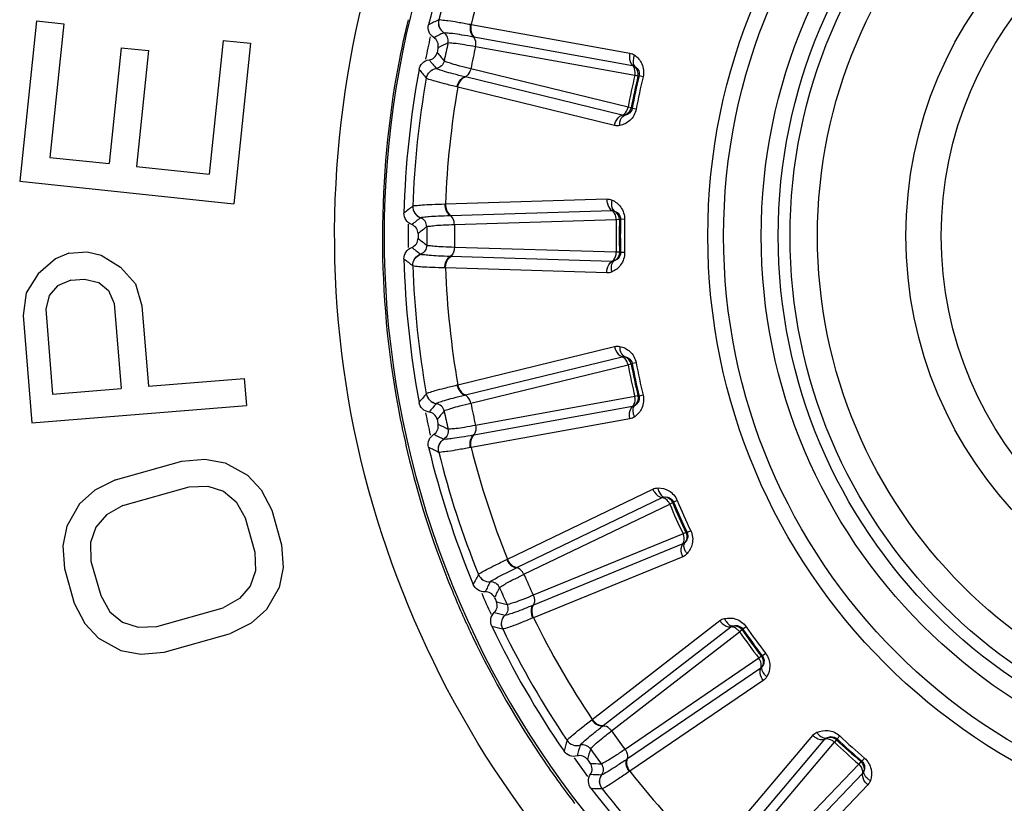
# Model space of a CAD drawing. Header units: millimetres. Extents: x 0 to 4000, y 0 to 3000.
# Tile 73 of 170: x 874 to 894, y 1662 to 1679. Entities that reach past the tile are written whole.
import ezdxf

# ---------------------------------------------------------------- set-up
doc = ezdxf.new("R2010")
doc.units = ezdxf.units.MM
doc.header["$LTSCALE"] = 219.99956
doc.layers.get('0').update_dxf_attribs({"linetype": 'CONTINUOUS'})
doc.layers.add('SUPERFICI', color=7, linetype='CONTINUOUS')

msp = doc.modelspace()

# ---------------------------------------------------------------- linework, layer by layer
at = {"color": 7, "linetype": 'CONTINUOUS'}
for p, q in [((874.026, 1678.68), (873.673, 1675.324)), ((874.026, 1678.68), (874.597, 1678.62)), ((874.597, 1678.62), (874.303, 1675.823)), ((877.93, 1678.27), (877.636, 1675.473)), ((877.93, 1678.27), (878.501, 1678.21)), ((878.501, 1678.21), (878.149, 1674.854)), ((875.796, 1678.117), (875.541, 1675.693)), ((875.796, 1678.117), (876.367, 1678.057)), ((876.367, 1678.057), (876.113, 1675.633)), ((874.303, 1675.823), (875.541, 1675.693)), ((876.113, 1675.633), (877.636, 1675.473)), ((873.673, 1675.324), (878.149, 1674.854)), ((874.7, 1673.817), (875.081, 1673.848)), ((875.081, 1673.848), (875.375, 1673.778)), ((874.421, 1673.7), (874.062, 1673.389)), ((874.7, 1673.817), (874.421, 1673.7)), ((875.375, 1673.778), (875.78, 1673.528)), ((875.78, 1673.528), (876.096, 1673.178)), ((874.062, 1673.389), (873.806, 1672.992)), ((874.745, 1673.256), (874.466, 1673.14)), ((874.745, 1673.256), (875.031, 1673.28)), ((875.031, 1673.28), (875.325, 1673.209)), ((874.466, 1673.14), (874.291, 1672.937)), ((875.325, 1673.209), (875.531, 1673.038)), ((875.531, 1673.038), (875.649, 1672.765)), ((876.096, 1673.178), (876.229, 1672.718)), ((873.806, 1672.992), (873.748, 1672.517)), ((874.291, 1672.937), (874.218, 1672.649)), ((874.218, 1672.649), (874.361, 1670.874)), ((875.649, 1672.765), (875.793, 1670.99)), ((876.229, 1672.718), (876.365, 1671.036)), ((873.748, 1672.517), (873.93, 1670.275)), ((876.365, 1671.036), (878.37, 1671.198)), ((878.37, 1671.198), (878.415, 1670.637)), ((874.361, 1670.874), (875.793, 1670.99)), ((873.93, 1670.275), (878.415, 1670.637)), ((875.679, 1669.082), (877.061, 1669.472)), ((877.061, 1669.472), (877.547, 1669.511)), ((877.547, 1669.511), (877.967, 1669.435)), ((877.967, 1669.435), (878.437, 1669.177)), ((878.437, 1669.177), (878.723, 1668.868)), ((875.679, 1669.082), (875.243, 1668.862)), ((875.831, 1668.541), (877.214, 1668.93)), ((877.214, 1668.93), (877.608, 1668.944)), ((877.608, 1668.944), (877.935, 1668.841)), ((875.243, 1668.862), (874.926, 1668.578)), ((877.935, 1668.841), (878.196, 1668.622)), ((878.723, 1668.868), (878.942, 1668.443)), ((874.926, 1668.578), (874.659, 1668.113)), ((875.831, 1668.541), (875.488, 1668.347)), ((878.196, 1668.622), (878.389, 1668.287)), ((875.488, 1668.347), (875.262, 1668.089)), ((878.389, 1668.287), (878.593, 1667.565)), ((878.942, 1668.443), (879.146, 1667.721)), ((874.659, 1668.113), (874.576, 1667.701)), ((875.262, 1668.089), (875.154, 1667.766)), ((874.576, 1667.701), (874.611, 1667.223)), ((875.154, 1667.766), (875.164, 1667.379)), ((879.146, 1667.721), (879.18, 1667.244)), ((878.593, 1667.565), (878.602, 1667.179)), ((875.164, 1667.379), (875.367, 1666.657)), ((874.611, 1667.223), (874.814, 1666.502)), ((878.602, 1667.179), (878.494, 1666.856)), ((879.18, 1667.244), (879.098, 1666.831)), ((878.494, 1666.856), (878.268, 1666.598)), ((875.367, 1666.657), (875.561, 1666.322)), ((879.098, 1666.831), (878.831, 1666.366)), ((874.814, 1666.502), (875.033, 1666.076)), ((878.268, 1666.598), (877.925, 1666.404)), ((875.561, 1666.322), (875.821, 1666.103)), ((876.543, 1666.014), (877.925, 1666.404)), ((878.831, 1666.366), (878.513, 1666.082)), ((875.033, 1666.076), (875.319, 1665.767)), ((875.821, 1666.103), (876.149, 1666.001)), ((878.513, 1666.082), (878.078, 1665.862)), ((876.149, 1666.001), (876.543, 1666.014)), ((876.695, 1665.473), (878.078, 1665.862)), ((875.319, 1665.767), (875.789, 1665.51)), ((875.789, 1665.51), (876.209, 1665.433)), ((876.209, 1665.433), (876.695, 1665.473))]:
    msp.add_line(p, q, dxfattribs=at)
at = {"color": 9, "linetype": 'CONTINUOUS'}
for p, q in [((882.433, 1678.701), (882.434, 1678.701)), ((883.096, 1678.607), (883.111, 1678.604)), ((883.111, 1678.604), (886.431, 1678.005)), ((882.541, 1678.43), (882.542, 1678.431)), ((883.157, 1678.348), (883.17, 1678.346)), ((883.17, 1678.346), (886.488, 1677.745)), ((882.383, 1677.683), (882.382, 1677.684)), ((882.174, 1677.48), (882.174, 1677.481)), ((882.991, 1677.506), (882.978, 1677.509)), ((886.267, 1676.705), (882.991, 1677.506)), ((886.6, 1677.525), (886.624, 1677.529)), ((886.706, 1677.51), (886.624, 1677.529)), ((882.833, 1677.294), (882.818, 1677.297)), ((886.109, 1676.491), (882.833, 1677.294)), ((886.479, 1676.847), (886.459, 1676.86)), ((886.562, 1676.831), (886.479, 1676.847)), ((882.576, 1674.85), (885.948, 1674.954)), ((881.893, 1674.804), (881.893, 1674.804)), ((882.561, 1674.849), (882.576, 1674.85)), ((882.687, 1674.61), (886.057, 1674.712)), ((882.054, 1674.562), (882.055, 1674.562)), ((882.674, 1674.609), (882.687, 1674.61)), ((886.213, 1674.52), (886.235, 1674.529)), ((886.319, 1674.527), (886.235, 1674.529)), ((886.235, 1673.831), (886.213, 1673.84)), ((882.055, 1673.798), (882.054, 1673.799)), ((882.687, 1673.751), (882.674, 1673.751)), ((886.057, 1673.649), (882.687, 1673.751)), ((886.319, 1673.833), (886.235, 1673.831)), ((881.893, 1673.556), (881.893, 1673.557)), ((882.576, 1673.511), (882.561, 1673.511)), ((885.948, 1673.406), (882.576, 1673.511)), ((882.833, 1671.067), (886.109, 1671.869)), ((882.991, 1670.855), (886.267, 1671.655)), ((886.459, 1671.501), (886.479, 1671.514)), ((886.562, 1671.529), (886.479, 1671.514)), ((882.818, 1671.063), (882.833, 1671.067)), ((882.174, 1670.879), (882.174, 1670.88)), ((882.978, 1670.851), (882.991, 1670.855)), ((886.624, 1670.831), (886.6, 1670.835)), ((886.706, 1670.851), (886.624, 1670.831)), ((882.382, 1670.676), (882.383, 1670.677)), ((886.488, 1670.615), (883.17, 1670.015)), ((886.431, 1670.356), (883.111, 1669.757)), ((882.542, 1669.93), (882.541, 1669.93)), ((883.17, 1670.015), (883.157, 1670.012)), ((883.111, 1669.757), (883.096, 1669.754)), ((882.434, 1669.659), (882.433, 1669.66)), ((883.871, 1667.419), (886.908, 1668.886)), ((884.07, 1667.245), (887.107, 1668.709)), ((887.327, 1668.598), (887.344, 1668.615)), ((887.422, 1668.647), (887.344, 1668.615)), ((887.628, 1667.977), (887.604, 1667.976)), ((887.704, 1668.013), (887.628, 1667.977)), ((887.54, 1667.738), (884.419, 1666.461)), ((887.538, 1667.472), (884.415, 1666.196)), ((883.857, 1667.413), (883.871, 1667.419)), ((883.265, 1667.099), (883.265, 1667.1)), ((884.058, 1667.239), (884.07, 1667.245)), ((883.511, 1666.944), (883.512, 1666.945)), ((884.419, 1666.461), (884.407, 1666.456)), ((883.822, 1666.247), (883.821, 1666.247)), ((884.415, 1666.196), (884.401, 1666.19)), ((885.644, 1664.068), (888.311, 1666.134)), ((883.773, 1665.96), (883.772, 1665.96)), ((885.875, 1663.939), (888.542, 1666.003)), ((888.78, 1665.939), (888.793, 1665.959)), ((888.862, 1666.007), (888.793, 1665.959)), ((889.27, 1665.446), (889.203, 1665.395)), ((889.203, 1665.395), (889.18, 1665.389)), ((889.167, 1665.142), (886.38, 1663.244)), ((889.22, 1664.882), (886.431, 1662.984)), ((885.632, 1664.058), (885.644, 1664.068)), ((885.865, 1663.93), (885.875, 1663.939)), ((885.118, 1663.629), (885.119, 1663.63)), ((888.076, 1661.158), (890.254, 1663.733)), ((888.329, 1661.08), (890.508, 1663.653)), ((890.754, 1663.64), (890.762, 1663.663)), ((890.82, 1663.724), (890.762, 1663.663)), ((885.391, 1663.528), (885.392, 1663.529)), ((886.38, 1663.244), (886.369, 1663.237)), ((891.281, 1663.196), (891.26, 1663.185)), ((891.336, 1663.26), (891.281, 1663.196)), ((886.431, 1662.984), (886.419, 1662.976)), ((891.298, 1662.941), (888.967, 1660.505)), ((885.841, 1662.911), (885.84, 1662.911)), ((885.852, 1662.62), (885.851, 1662.62)), ((891.404, 1662.698), (889.071, 1660.262))]:
    msp.add_line(p, q, dxfattribs=at)
for radius in [12.641, 12.312, 11.526, 11.17, 10.922]:
    msp.add_circle((900.702, 1674.18), radius, dxfattribs=at)
at = {"color": 7, "linetype": 'CONTINUOUS'}
for radius in [10.349, 8.5, 7.76]:
    msp.add_circle((900.702, 1674.18), radius, dxfattribs=at)
at = {"color": 9, "linetype": 'CONTINUOUS'}
for centre, radius, start, end in [((900.702, 1674.18), 19.409, 123.941, 344.2998), ((900.702, 1674.18), 18.819, 157.9001, 166.0999), ((900.702, 1674.18), 18.138, 158.1157, 165.8843), ((900.753, 1674.151), 19.5, 166.4974, 169.3243), ((914.823, 1612.44), 73.753, 116.05014, 116.23253), ((915.232, 1611.662), 74.342, 116.0875, 116.26673), ((900.702, 1674.18), 18.909, 167.2743, 168.7144), ((915.576, 1611.025), 74.837, 116.12065, 116.29737), ((939.978, 1725.826), 74.837, 219.70276, 219.87948), ((939.405, 1725.383), 74.342, 219.73327, 219.9125), ((938.714, 1724.84), 73.753, 219.76761, 219.95), ((900.702, 1674.18), 18.819, 169.9001, 178.0999), ((900.702, 1674.18), 14.471, 166.6186, 169.3814), ((900.702, 1674.18), 14.387, 166.6186, 169.3814), ((900.702, 1674.18), 18.138, 170.1157, 177.8843), ((927.35, 1616.725), 73.753, 128.05014, 128.23253), ((927.913, 1616.049), 74.342, 128.0875, 128.26673), ((900.702, 1674.18), 14.471, 178.6186, 181.3814), ((900.702, 1674.18), 14.387, 178.6186, 181.3814), ((900.702, 1674.18), 18.909, 179.2581, 180.738), ((928.382, 1615.497), 74.837, 128.12065, 128.29737), ((928.382, 1732.863), 74.837, 231.70276, 231.87948), ((927.913, 1732.311), 74.342, 231.73327, 231.9125), ((927.35, 1731.636), 73.753, 231.76761, 231.95), ((900.702, 1674.18), 18.819, 181.9001, 190.0999), ((900.702, 1674.18), 18.138, 182.1157, 189.8843), ((900.702, 1674.18), 14.471, 190.6186, 193.3814), ((900.702, 1674.18), 14.387, 190.6186, 193.3814), ((938.714, 1623.521), 73.753, 140.05014, 140.23253), ((900.744, 1674.169), 19.491, 190.5743, 193.4), ((939.405, 1622.977), 74.342, 140.0875, 140.26673), ((900.702, 1674.18), 18.909, 191.2851, 192.7238), ((939.978, 1622.535), 74.837, 140.12065, 140.29737), ((915.576, 1737.336), 74.837, 243.70276, 243.87948), ((915.232, 1736.698), 74.342, 243.73327, 243.9125), ((914.822, 1735.921), 73.753, 243.76761, 243.95), ((900.702, 1674.18), 18.138, 194.1157, 201.8843), ((900.746, 1674.169), 19.493, 193.4, 201.8048), ((900.702, 1674.18), 18.819, 193.9001, 202.0999), ((900.702, 1674.18), 14.471, 202.6186, 205.3814), ((900.702, 1674.18), 14.387, 202.6186, 205.3814), ((948.416, 1632.531), 73.753, 152.05014, 152.23253), ((900.635, 1674.129), 19.375, 201.8159, 202.6349), ((949.205, 1632.143), 74.342, 152.0875, 152.26673), ((900.692, 1674.153), 19.437, 202.636, 205.4462), ((900.702, 1674.18), 18.909, 203.2809, 204.7319), ((949.857, 1631.829), 74.837, 152.12065, 152.29737), ((902.12, 1739.048), 74.837, 255.70276, 255.87948), ((901.917, 1738.353), 74.342, 255.73327, 255.9125), ((901.677, 1737.507), 73.753, 255.76761, 255.95), ((900.702, 1674.18), 18.138, 206.1157, 213.8843), ((900.702, 1674.18), 18.819, 205.9001, 214.0999), ((900.702, 1674.18), 14.471, 214.6186, 217.3814), ((900.702, 1674.18), 14.387, 214.6186, 217.3814), ((900.761, 1674.188), 19.514, 205.4503, 214.3637), ((956.032, 1643.362), 73.753, 164.05014, 164.23253), ((900.702, 1674.18), 14.471, 226.6186, 229.3814), ((900.702, 1674.18), 14.387, 226.6186, 229.3814), ((956.885, 1643.146), 74.342, 164.0875, 164.26673), ((957.588, 1642.975), 74.837, 164.12065, 164.29737), ((900.656, 1674.119), 19.389, 214.3722, 217.5093), ((900.702, 1674.18), 18.909, 215.2689, 216.7208), ((888.602, 1737.926), 74.837, 267.70276, 267.87948), ((900.702, 1674.18), 18.138, 218.1157, 225.8843), ((888.548, 1737.204), 74.342, 267.73327, 267.9125), ((888.489, 1736.326), 73.753, 267.76761, 267.95), ((900.702, 1674.18), 18.819, 217.9001, 226.0999)]:
    msp.add_arc(centre, radius, start, end, dxfattribs=at)
at = {"color": 7, "linetype": 'CONTINUOUS'}
for radius, start, end in [(19, 157.4429, 166.5571), (18.7, 167.8479, 168.1521), (19, 169.4429, 178.5571), (18.7, 179.8479, 180.1521), (19, 181.4429, 190.5571), (18.7, 191.8479, 192.1521), (19, 193.4429, 202.5571), (18.7, 203.8479, 204.1521), (19, 205.4429, 214.5571), (18.7, 215.8479, 216.1521), (19, 217.4429, 226.5571)]:
    msp.add_arc((900.702, 1674.18), radius, start, end, dxfattribs=at)
at = {"color": 9, "linetype": 'CONTINUOUS'}
for points, knots in [([(884.519, 1661.735), (882.443, 1664.419), (879.605, 1670.949), (880.329, 1678.033), (881.496, 1681.221)], [0, 0, 0, 0, 0.499835, 1, 1, 1, 1]), ([(882.433, 1678.701), (882.421, 1678.651), (882.428, 1678.542), (882.498, 1678.458), (882.541, 1678.43)], [0, 0, 0, 0, 0.499968, 1, 1, 1, 1]), ([(882.434, 1678.701), (882.422, 1678.652), (882.429, 1678.542), (882.499, 1678.458), (882.542, 1678.431)], [0, 0, 0, 0, 0.499945, 1, 1, 1, 1]), ([(882.434, 1678.701), (882.452, 1678.709), (882.52, 1678.696), (882.649, 1678.686), (882.852, 1678.65), (883.008, 1678.623), (883.096, 1678.607)], [0, 0, 0, 0, 0.087869, 0.289341, 0.597382, 1, 1, 1, 1]), ([(883.096, 1678.607), (883.091, 1678.582), (883.081, 1678.493), (883.108, 1678.39), (883.157, 1678.348)], [0, 0, 0, 0, 0.283026, 1, 1, 1, 1]), ([(883.111, 1678.604), (883.106, 1678.579), (883.096, 1678.49), (883.121, 1678.388), (883.17, 1678.346)], [0, 0, 0, 0, 0.283838, 1, 1, 1, 1]), ([(882.628, 1678.219), (882.637, 1678.258), (882.63, 1678.343), (882.575, 1678.409), (882.541, 1678.43)], [0, 0, 0, 0, 0.499968, 1, 1, 1, 1]), ([(882.542, 1678.431), (882.559, 1678.438), (882.623, 1678.427), (882.743, 1678.419), (882.931, 1678.387), (883.075, 1678.363), (883.157, 1678.348)], [0, 0, 0, 0, 0.089971, 0.2921, 0.599425, 1, 1, 1, 1]), ([(883.205, 1678.144), (883.209, 1678.164), (883.216, 1678.234), (883.195, 1678.314), (883.157, 1678.348)], [0, 0, 0, 0, 0.284072, 1, 1, 1, 1]), ([(886.431, 1678.005), (886.425, 1677.98), (886.415, 1677.891), (886.44, 1677.788), (886.488, 1677.745)], [0, 0, 0, 0, 0.283328, 1, 1, 1, 1]), ([(886.532, 1677.961), (886.52, 1677.939), (886.49, 1677.866), (886.492, 1677.765), (886.533, 1677.726)], [0, 0, 0, 0, 0.303467, 1, 1, 1, 1]), ([(886.532, 1677.961), (886.595, 1677.915), (886.709, 1677.78), (886.727, 1677.598), (886.706, 1677.51)], [0, 0, 0, 0, 0.463856, 1, 1, 1, 1]), ([(882.548, 1677.842), (882.54, 1677.803), (882.499, 1677.728), (882.422, 1677.69), (882.382, 1677.684)], [0, 0, 0, 0, 0.499968, 1, 1, 1, 1]), ([(882.174, 1677.481), (882.183, 1677.531), (882.234, 1677.628), (882.332, 1677.676), (882.382, 1677.684)], [0, 0, 0, 0, 0.499968, 1, 1, 1, 1]), ([(882.174, 1677.48), (882.183, 1677.531), (882.234, 1677.628), (882.333, 1677.676), (882.383, 1677.683)], [0, 0, 0, 0, 0.499945, 1, 1, 1, 1]), ([(882.978, 1677.509), (882.898, 1677.529), (882.756, 1677.565), (882.572, 1677.613), (882.458, 1677.654), (882.395, 1677.67), (882.383, 1677.683)], [0, 0, 0, 0, 0.400593, 0.707917, 0.910027, 1, 1, 1, 1]), ([(883.105, 1677.675), (883.1, 1677.656), (883.079, 1677.589), (883.027, 1677.524), (882.978, 1677.509)], [0, 0, 0, 0, 0.284072, 1, 1, 1, 1]), ([(886.535, 1677.541), (886.539, 1677.561), (886.546, 1677.631), (886.526, 1677.711), (886.488, 1677.745)], [0, 0, 0, 0, 0.283581, 1, 1, 1, 1]), ([(886.533, 1677.726), (886.559, 1677.709), (886.617, 1677.657), (886.634, 1677.573), (886.624, 1677.529)], [0, 0, 0, 0, 0.406732, 1, 1, 1, 1]), ([(882.818, 1677.297), (882.73, 1677.318), (882.577, 1677.357), (882.377, 1677.406), (882.255, 1677.45), (882.187, 1677.466), (882.174, 1677.48)], [0, 0, 0, 0, 0.402637, 0.710677, 0.912127, 1, 1, 1, 1]), ([(882.818, 1677.297), (882.823, 1677.322), (882.85, 1677.408), (882.916, 1677.49), (882.978, 1677.509)], [0, 0, 0, 0, 0.283026, 1, 1, 1, 1]), ([(882.833, 1677.294), (882.838, 1677.319), (882.865, 1677.404), (882.93, 1677.487), (882.991, 1677.506)], [0, 0, 0, 0, 0.283838, 1, 1, 1, 1]), ([(886.562, 1676.831), (886.545, 1676.742), (886.455, 1676.583), (886.295, 1676.506), (886.219, 1676.49)], [0, 0, 0, 0, 0.536509, 1, 1, 1, 1]), ([(886.267, 1676.705), (886.282, 1676.71), (886.345, 1676.746), (886.38, 1676.818), (886.392, 1676.872)], [0, 0, 0, 0, 0.216192, 1, 1, 1, 1]), ([(886.479, 1676.847), (886.471, 1676.803), (886.42, 1676.732), (886.346, 1676.709), (886.316, 1676.704)], [0, 0, 0, 0, 0.592774, 1, 1, 1, 1]), ([(886.109, 1676.491), (886.114, 1676.516), (886.141, 1676.601), (886.205, 1676.685), (886.267, 1676.705)], [0, 0, 0, 0, 0.283328, 1, 1, 1, 1]), ([(886.219, 1676.49), (886.218, 1676.514), (886.219, 1676.593), (886.263, 1676.685), (886.316, 1676.704)], [0, 0, 0, 0, 0.303467, 1, 1, 1, 1]), ([(885.948, 1674.954), (885.947, 1674.928), (885.955, 1674.839), (886.001, 1674.744), (886.057, 1674.712)], [0, 0, 0, 0, 0.283328, 1, 1, 1, 1]), ([(886.055, 1674.932), (886.049, 1674.909), (886.034, 1674.831), (886.058, 1674.732), (886.105, 1674.702)], [0, 0, 0, 0, 0.303467, 1, 1, 1, 1]), ([(886.055, 1674.932), (886.127, 1674.9), (886.267, 1674.792), (886.322, 1674.617), (886.319, 1674.527)], [0, 0, 0, 0, 0.463856, 1, 1, 1, 1]), ([(881.893, 1674.804), (881.891, 1674.753), (881.92, 1674.647), (882.006, 1674.58), (882.054, 1674.562)], [0, 0, 0, 0, 0.499968, 1, 1, 1, 1]), ([(881.893, 1674.804), (881.892, 1674.753), (881.921, 1674.648), (882.007, 1674.58), (882.055, 1674.562)], [0, 0, 0, 0, 0.499945, 1, 1, 1, 1]), ([(881.893, 1674.804), (881.909, 1674.816), (881.979, 1674.817), (882.107, 1674.834), (882.313, 1674.841), (882.471, 1674.847), (882.561, 1674.849)], [0, 0, 0, 0, 0.087869, 0.289341, 0.597382, 1, 1, 1, 1]), ([(882.561, 1674.849), (882.561, 1674.824), (882.57, 1674.735), (882.617, 1674.64), (882.674, 1674.609)], [0, 0, 0, 0, 0.283026, 1, 1, 1, 1]), ([(882.576, 1674.85), (882.576, 1674.824), (882.584, 1674.736), (882.631, 1674.641), (882.687, 1674.61)], [0, 0, 0, 0, 0.283838, 1, 1, 1, 1]), ([(886.145, 1674.522), (886.145, 1674.542), (886.138, 1674.612), (886.102, 1674.686), (886.057, 1674.712)], [0, 0, 0, 0, 0.283581, 1, 1, 1, 1]), ([(886.105, 1674.702), (886.134, 1674.692), (886.202, 1674.653), (886.236, 1674.574), (886.235, 1674.529)], [0, 0, 0, 0, 0.406732, 1, 1, 1, 1]), ([(882.184, 1674.373), (882.184, 1674.413), (882.159, 1674.495), (882.092, 1674.547), (882.054, 1674.562)], [0, 0, 0, 0, 0.499968, 1, 1, 1, 1]), ([(882.055, 1674.562), (882.07, 1674.573), (882.135, 1674.576), (882.255, 1674.592), (882.445, 1674.6), (882.591, 1674.606), (882.674, 1674.609)], [0, 0, 0, 0, 0.089971, 0.2921, 0.599425, 1, 1, 1, 1]), ([(882.763, 1674.42), (882.762, 1674.44), (882.755, 1674.51), (882.718, 1674.584), (882.674, 1674.609)], [0, 0, 0, 0, 0.284072, 1, 1, 1, 1]), ([(882.184, 1673.988), (882.184, 1673.948), (882.159, 1673.866), (882.092, 1673.813), (882.054, 1673.799)], [0, 0, 0, 0, 0.499968, 1, 1, 1, 1]), ([(882.763, 1673.94), (882.762, 1673.92), (882.755, 1673.85), (882.718, 1673.776), (882.674, 1673.751)], [0, 0, 0, 0, 0.284072, 1, 1, 1, 1]), ([(886.057, 1673.649), (886.071, 1673.656), (886.125, 1673.705), (886.145, 1673.782), (886.145, 1673.838)], [0, 0, 0, 0, 0.216192, 1, 1, 1, 1]), ([(881.893, 1673.557), (881.891, 1673.608), (881.92, 1673.713), (882.006, 1673.781), (882.054, 1673.799)], [0, 0, 0, 0, 0.499968, 1, 1, 1, 1]), ([(881.893, 1673.556), (881.892, 1673.607), (881.921, 1673.713), (882.007, 1673.78), (882.055, 1673.798)], [0, 0, 0, 0, 0.499945, 1, 1, 1, 1]), ([(882.674, 1673.751), (882.591, 1673.754), (882.445, 1673.76), (882.255, 1673.768), (882.135, 1673.785), (882.07, 1673.787), (882.055, 1673.798)], [0, 0, 0, 0, 0.400593, 0.707917, 0.910027, 1, 1, 1, 1]), ([(882.561, 1673.511), (882.561, 1673.537), (882.57, 1673.625), (882.617, 1673.72), (882.674, 1673.751)], [0, 0, 0, 0, 0.283026, 1, 1, 1, 1]), ([(882.576, 1673.511), (882.576, 1673.536), (882.584, 1673.625), (882.631, 1673.719), (882.687, 1673.751)], [0, 0, 0, 0, 0.283838, 1, 1, 1, 1]), ([(885.948, 1673.406), (885.947, 1673.432), (885.955, 1673.521), (886.001, 1673.616), (886.057, 1673.649)], [0, 0, 0, 0, 0.283328, 1, 1, 1, 1]), ([(886.055, 1673.428), (886.049, 1673.452), (886.034, 1673.529), (886.058, 1673.628), (886.105, 1673.658)], [0, 0, 0, 0, 0.303467, 1, 1, 1, 1]), ([(886.319, 1673.833), (886.322, 1673.743), (886.266, 1673.568), (886.126, 1673.46), (886.055, 1673.428)], [0, 0, 0, 0, 0.536509, 1, 1, 1, 1]), ([(886.235, 1673.831), (886.236, 1673.786), (886.202, 1673.707), (886.134, 1673.669), (886.105, 1673.658)], [0, 0, 0, 0, 0.592774, 1, 1, 1, 1]), ([(882.561, 1673.511), (882.471, 1673.513), (882.313, 1673.52), (882.107, 1673.526), (881.979, 1673.543), (881.909, 1673.544), (881.893, 1673.556)], [0, 0, 0, 0, 0.402637, 0.710677, 0.912127, 1, 1, 1, 1]), ([(886.109, 1671.869), (886.114, 1671.844), (886.141, 1671.759), (886.205, 1671.675), (886.267, 1671.655)], [0, 0, 0, 0, 0.283328, 1, 1, 1, 1]), ([(886.219, 1671.871), (886.218, 1671.846), (886.219, 1671.767), (886.263, 1671.676), (886.316, 1671.656)], [0, 0, 0, 0, 0.303467, 1, 1, 1, 1]), ([(886.219, 1671.871), (886.295, 1671.854), (886.455, 1671.777), (886.545, 1671.618), (886.562, 1671.529)], [0, 0, 0, 0, 0.463856, 1, 1, 1, 1]), ([(886.392, 1671.488), (886.388, 1671.508), (886.367, 1671.575), (886.315, 1671.64), (886.267, 1671.655)], [0, 0, 0, 0, 0.283581, 1, 1, 1, 1]), ([(886.316, 1671.656), (886.346, 1671.652), (886.42, 1671.628), (886.471, 1671.558), (886.479, 1671.514)], [0, 0, 0, 0, 0.406732, 1, 1, 1, 1]), ([(882.174, 1670.88), (882.187, 1670.895), (882.255, 1670.91), (882.377, 1670.954), (882.577, 1671.003), (882.73, 1671.042), (882.818, 1671.063)], [0, 0, 0, 0, 0.087869, 0.289341, 0.597382, 1, 1, 1, 1]), ([(882.818, 1671.063), (882.823, 1671.038), (882.85, 1670.953), (882.916, 1670.87), (882.978, 1670.851)], [0, 0, 0, 0, 0.283026, 1, 1, 1, 1]), ([(882.833, 1671.067), (882.838, 1671.042), (882.865, 1670.957), (882.93, 1670.874), (882.991, 1670.855)], [0, 0, 0, 0, 0.283838, 1, 1, 1, 1]), ([(882.174, 1670.88), (882.183, 1670.83), (882.234, 1670.733), (882.333, 1670.685), (882.383, 1670.677)], [0, 0, 0, 0, 0.499945, 1, 1, 1, 1]), ([(882.174, 1670.879), (882.183, 1670.829), (882.234, 1670.732), (882.332, 1670.684), (882.382, 1670.676)], [0, 0, 0, 0, 0.499968, 1, 1, 1, 1]), ([(882.383, 1670.677), (882.395, 1670.691), (882.458, 1670.707), (882.572, 1670.748), (882.756, 1670.795), (882.898, 1670.832), (882.978, 1670.851)], [0, 0, 0, 0, 0.089971, 0.2921, 0.599425, 1, 1, 1, 1]), ([(883.105, 1670.685), (883.1, 1670.705), (883.079, 1670.772), (883.027, 1670.836), (882.978, 1670.851)], [0, 0, 0, 0, 0.284072, 1, 1, 1, 1]), ([(886.488, 1670.615), (886.499, 1670.626), (886.543, 1670.685), (886.546, 1670.764), (886.535, 1670.819)], [0, 0, 0, 0, 0.216192, 1, 1, 1, 1]), ([(886.706, 1670.851), (886.727, 1670.763), (886.709, 1670.58), (886.595, 1670.445), (886.532, 1670.399)], [0, 0, 0, 0, 0.536509, 1, 1, 1, 1]), ([(886.624, 1670.831), (886.634, 1670.788), (886.617, 1670.703), (886.559, 1670.651), (886.533, 1670.635)], [0, 0, 0, 0, 0.592774, 1, 1, 1, 1]), ([(882.548, 1670.518), (882.54, 1670.557), (882.499, 1670.633), (882.422, 1670.67), (882.382, 1670.676)], [0, 0, 0, 0, 0.499968, 1, 1, 1, 1]), ([(886.431, 1670.356), (886.425, 1670.381), (886.415, 1670.47), (886.44, 1670.572), (886.488, 1670.615)], [0, 0, 0, 0, 0.283328, 1, 1, 1, 1]), ([(886.532, 1670.399), (886.52, 1670.421), (886.49, 1670.494), (886.492, 1670.595), (886.533, 1670.635)], [0, 0, 0, 0, 0.303467, 1, 1, 1, 1]), ([(882.628, 1670.142), (882.637, 1670.103), (882.63, 1670.017), (882.575, 1669.952), (882.541, 1669.93)], [0, 0, 0, 0, 0.499968, 1, 1, 1, 1]), ([(883.205, 1670.216), (883.209, 1670.196), (883.216, 1670.126), (883.195, 1670.046), (883.157, 1670.012)], [0, 0, 0, 0, 0.284072, 1, 1, 1, 1]), ([(882.433, 1669.66), (882.421, 1669.709), (882.428, 1669.818), (882.498, 1669.902), (882.541, 1669.93)], [0, 0, 0, 0, 0.499968, 1, 1, 1, 1]), ([(882.434, 1669.659), (882.422, 1669.709), (882.429, 1669.818), (882.499, 1669.902), (882.542, 1669.93)], [0, 0, 0, 0, 0.499945, 1, 1, 1, 1]), ([(883.157, 1670.012), (883.075, 1669.998), (882.931, 1669.974), (882.743, 1669.942), (882.623, 1669.933), (882.559, 1669.922), (882.542, 1669.93)], [0, 0, 0, 0, 0.400593, 0.707917, 0.910027, 1, 1, 1, 1]), ([(883.096, 1669.754), (883.091, 1669.779), (883.081, 1669.868), (883.108, 1669.97), (883.157, 1670.012)], [0, 0, 0, 0, 0.283026, 1, 1, 1, 1]), ([(883.111, 1669.757), (883.106, 1669.782), (883.096, 1669.87), (883.121, 1669.972), (883.17, 1670.015)], [0, 0, 0, 0, 0.283838, 1, 1, 1, 1]), ([(883.096, 1669.754), (883.008, 1669.737), (882.852, 1669.711), (882.649, 1669.674), (882.52, 1669.665), (882.452, 1669.651), (882.434, 1669.659)], [0, 0, 0, 0, 0.402637, 0.710677, 0.912127, 1, 1, 1, 1]), ([(920.525, 1669.206), (919.687, 1665.904), (916.255, 1659.614), (907.225, 1653.935), (896.565, 1653.3), (890.098, 1656.428), (887.488, 1658.634)], [0, 0, 0, 0, 0.249539, 0.499407, 0.749696, 1, 1, 1, 1]), ([(887.016, 1668.91), (887.094, 1668.91), (887.266, 1668.868), (887.387, 1668.731), (887.422, 1668.647)], [0, 0, 0, 0, 0.463856, 1, 1, 1, 1]), ([(887.016, 1668.91), (887.019, 1668.886), (887.037, 1668.809), (887.099, 1668.728), (887.155, 1668.72)], [0, 0, 0, 0, 0.303467, 1, 1, 1, 1]), ([(886.908, 1668.886), (886.919, 1668.862), (886.962, 1668.784), (887.043, 1668.716), (887.107, 1668.709)], [0, 0, 0, 0, 0.283328, 1, 1, 1, 1]), ([(887.265, 1668.572), (887.256, 1668.59), (887.222, 1668.651), (887.158, 1668.704), (887.107, 1668.709)], [0, 0, 0, 0, 0.283581, 1, 1, 1, 1]), ([(887.155, 1668.72), (887.186, 1668.722), (887.263, 1668.714), (887.327, 1668.656), (887.344, 1668.615)], [0, 0, 0, 0, 0.406731, 1, 1, 1, 1]), ([(887.54, 1667.738), (887.549, 1667.751), (887.579, 1667.817), (887.565, 1667.896), (887.543, 1667.947)], [0, 0, 0, 0, 0.216192, 1, 1, 1, 1]), ([(887.628, 1667.977), (887.647, 1667.937), (887.648, 1667.851), (887.602, 1667.788), (887.58, 1667.766)], [0, 0, 0, 0, 0.592774, 1, 1, 1, 1]), ([(887.704, 1668.013), (887.743, 1667.932), (887.763, 1667.75), (887.679, 1667.594), (887.627, 1667.536)], [0, 0, 0, 0, 0.536509, 1, 1, 1, 1]), ([(887.538, 1667.472), (887.527, 1667.496), (887.498, 1667.58), (887.501, 1667.686), (887.54, 1667.738)], [0, 0, 0, 0, 0.283328, 1, 1, 1, 1]), ([(887.627, 1667.536), (887.612, 1667.555), (887.567, 1667.62), (887.548, 1667.719), (887.58, 1667.766)], [0, 0, 0, 0, 0.303467, 1, 1, 1, 1]), ([(883.265, 1667.1), (883.275, 1667.117), (883.338, 1667.147), (883.449, 1667.215), (883.634, 1667.304), (883.776, 1667.374), (883.857, 1667.413)], [0, 0, 0, 0, 0.087869, 0.289341, 0.597382, 1, 1, 1, 1]), ([(883.857, 1667.413), (883.867, 1667.39), (883.912, 1667.312), (883.993, 1667.245), (884.058, 1667.239)], [0, 0, 0, 0, 0.283026, 1, 1, 1, 1]), ([(883.871, 1667.419), (883.881, 1667.396), (883.925, 1667.319), (884.006, 1667.251), (884.07, 1667.245)], [0, 0, 0, 0, 0.283838, 1, 1, 1, 1]), ([(883.265, 1667.1), (883.285, 1667.053), (883.355, 1666.969), (883.461, 1666.942), (883.512, 1666.945)], [0, 0, 0, 0, 0.499945, 1, 1, 1, 1]), ([(883.265, 1667.099), (883.284, 1667.052), (883.354, 1666.968), (883.46, 1666.941), (883.511, 1666.944)], [0, 0, 0, 0, 0.499968, 1, 1, 1, 1]), ([(883.512, 1666.945), (883.521, 1666.961), (883.579, 1666.99), (883.682, 1667.053), (883.852, 1667.138), (883.983, 1667.203), (884.058, 1667.239)], [0, 0, 0, 0, 0.089971, 0.2921, 0.599425, 1, 1, 1, 1]), ([(884.216, 1667.103), (884.208, 1667.121), (884.172, 1667.182), (884.109, 1667.235), (884.058, 1667.239)], [0, 0, 0, 0, 0.284072, 1, 1, 1, 1]), ([(883.706, 1666.824), (883.69, 1666.861), (883.634, 1666.926), (883.551, 1666.946), (883.511, 1666.944)], [0, 0, 0, 0, 0.499968, 1, 1, 1, 1]), ([(884.411, 1666.665), (884.419, 1666.646), (884.441, 1666.579), (884.437, 1666.496), (884.407, 1666.456)], [0, 0, 0, 0, 0.284072, 1, 1, 1, 1]), ([(883.863, 1666.472), (883.879, 1666.436), (883.89, 1666.351), (883.85, 1666.275), (883.821, 1666.247)], [0, 0, 0, 0, 0.499968, 1, 1, 1, 1]), ([(884.407, 1666.456), (884.33, 1666.424), (884.194, 1666.371), (884.017, 1666.301), (883.901, 1666.267), (883.841, 1666.243), (883.822, 1666.247)], [0, 0, 0, 0, 0.400593, 0.707917, 0.910027, 1, 1, 1, 1]), ([(884.401, 1666.19), (884.391, 1666.214), (884.363, 1666.298), (884.368, 1666.404), (884.407, 1666.456)], [0, 0, 0, 0, 0.283026, 1, 1, 1, 1]), ([(884.415, 1666.196), (884.405, 1666.219), (884.377, 1666.304), (884.38, 1666.409), (884.419, 1666.461)], [0, 0, 0, 0, 0.283838, 1, 1, 1, 1]), ([(883.772, 1665.96), (883.75, 1666.006), (883.734, 1666.114), (883.785, 1666.211), (883.821, 1666.247)], [0, 0, 0, 0, 0.499968, 1, 1, 1, 1]), ([(883.773, 1665.96), (883.751, 1666.006), (883.735, 1666.114), (883.786, 1666.211), (883.822, 1666.247)], [0, 0, 0, 0, 0.499945, 1, 1, 1, 1]), ([(884.401, 1666.19), (884.318, 1666.156), (884.171, 1666.097), (883.981, 1666.019), (883.856, 1665.983), (883.792, 1665.956), (883.773, 1665.96)], [0, 0, 0, 0, 0.402637, 0.710677, 0.912128, 1, 1, 1, 1]), ([(888.311, 1666.134), (888.326, 1666.113), (888.384, 1666.046), (888.477, 1665.996), (888.542, 1666.003)], [0, 0, 0, 0, 0.283328, 1, 1, 1, 1]), ([(888.41, 1666.18), (888.487, 1666.196), (888.664, 1666.19), (888.811, 1666.081), (888.862, 1666.007)], [0, 0, 0, 0, 0.463856, 1, 1, 1, 1]), ([(888.41, 1666.18), (888.419, 1666.157), (888.453, 1666.085), (888.53, 1666.019), (888.586, 1666.023)], [0, 0, 0, 0, 0.303467, 1, 1, 1, 1]), ([(888.586, 1666.023), (888.616, 1666.031), (888.693, 1666.04), (888.768, 1665.996), (888.793, 1665.959)], [0, 0, 0, 0, 0.406732, 1, 1, 1, 1]), ([(888.724, 1665.901), (888.713, 1665.917), (888.666, 1665.969), (888.592, 1666.008), (888.542, 1666.003)], [0, 0, 0, 0, 0.283581, 1, 1, 1, 1]), ([(889.27, 1665.446), (889.325, 1665.374), (889.383, 1665.2), (889.333, 1665.03), (889.295, 1664.963)], [0, 0, 0, 0, 0.536509, 1, 1, 1, 1]), ([(889.167, 1665.142), (889.173, 1665.156), (889.188, 1665.228), (889.159, 1665.302), (889.126, 1665.348)], [0, 0, 0, 0, 0.216192, 1, 1, 1, 1]), ([(889.203, 1665.395), (889.23, 1665.359), (889.249, 1665.275), (889.217, 1665.204), (889.2, 1665.178)], [0, 0, 0, 0, 0.592774, 1, 1, 1, 1]), ([(889.22, 1664.882), (889.205, 1664.903), (889.159, 1664.979), (889.14, 1665.083), (889.167, 1665.142)], [0, 0, 0, 0, 0.283328, 1, 1, 1, 1]), ([(889.295, 1664.963), (889.275, 1664.978), (889.218, 1665.032), (889.179, 1665.126), (889.2, 1665.178)], [0, 0, 0, 0, 0.303467, 1, 1, 1, 1]), ([(885.119, 1663.63), (885.124, 1663.648), (885.18, 1663.69), (885.274, 1663.78), (885.437, 1663.906), (885.561, 1664.004), (885.632, 1664.058)], [0, 0, 0, 0, 0.087869, 0.289341, 0.597382, 1, 1, 1, 1]), ([(885.632, 1664.058), (885.647, 1664.038), (885.706, 1663.971), (885.8, 1663.923), (885.865, 1663.93)], [0, 0, 0, 0, 0.283026, 1, 1, 1, 1]), ([(885.644, 1664.068), (885.659, 1664.047), (885.718, 1663.98), (885.811, 1663.931), (885.875, 1663.939)], [0, 0, 0, 0, 0.283838, 1, 1, 1, 1]), ([(885.392, 1663.529), (885.397, 1663.547), (885.448, 1663.587), (885.535, 1663.67), (885.685, 1663.789), (885.799, 1663.88), (885.865, 1663.93)], [0, 0, 0, 0, 0.089971, 0.2921, 0.599425, 1, 1, 1, 1]), ([(886.048, 1663.83), (886.036, 1663.846), (885.989, 1663.898), (885.915, 1663.936), (885.865, 1663.93)], [0, 0, 0, 0, 0.284072, 1, 1, 1, 1]), ([(890.342, 1663.799), (890.414, 1663.83), (890.588, 1663.862), (890.755, 1663.786), (890.82, 1663.724)], [0, 0, 0, 0, 0.463856, 1, 1, 1, 1]), ([(890.342, 1663.799), (890.356, 1663.778), (890.404, 1663.716), (890.493, 1663.667), (890.547, 1663.682)], [0, 0, 0, 0, 0.303467, 1, 1, 1, 1]), ([(885.118, 1663.629), (885.147, 1663.587), (885.233, 1663.519), (885.342, 1663.515), (885.391, 1663.528)], [0, 0, 0, 0, 0.499968, 1, 1, 1, 1]), ([(885.119, 1663.63), (885.147, 1663.587), (885.233, 1663.519), (885.342, 1663.515), (885.392, 1663.529)], [0, 0, 0, 0, 0.499945, 1, 1, 1, 1]), ([(890.254, 1663.733), (890.273, 1663.716), (890.345, 1663.663), (890.446, 1663.633), (890.508, 1663.653)], [0, 0, 0, 0, 0.283328, 1, 1, 1, 1]), ([(890.708, 1663.591), (890.693, 1663.605), (890.636, 1663.646), (890.556, 1663.669), (890.508, 1663.653)], [0, 0, 0, 0, 0.283581, 1, 1, 1, 1]), ([(890.547, 1663.682), (890.574, 1663.697), (890.648, 1663.721), (890.73, 1663.694), (890.762, 1663.663)], [0, 0, 0, 0, 0.406732, 1, 1, 1, 1]), ([(885.607, 1663.451), (885.584, 1663.484), (885.516, 1663.536), (885.43, 1663.539), (885.391, 1663.528)], [0, 0, 0, 0, 0.499968, 1, 1, 1, 1]), ([(886.33, 1663.442), (886.341, 1663.425), (886.376, 1663.364), (886.39, 1663.283), (886.369, 1663.237)], [0, 0, 0, 0, 0.284072, 1, 1, 1, 1]), ([(885.833, 1663.14), (885.857, 1663.108), (885.886, 1663.027), (885.862, 1662.944), (885.84, 1662.911)], [0, 0, 0, 0, 0.499968, 1, 1, 1, 1]), ([(886.369, 1663.237), (886.3, 1663.19), (886.178, 1663.109), (886.02, 1663.004), (885.913, 1662.947), (885.859, 1662.911), (885.841, 1662.911)], [0, 0, 0, 0, 0.400593, 0.707917, 0.910027, 1, 1, 1, 1]), ([(886.419, 1662.976), (886.404, 1662.996), (886.359, 1663.074), (886.341, 1663.178), (886.369, 1663.237)], [0, 0, 0, 0, 0.283026, 1, 1, 1, 1]), ([(886.431, 1662.984), (886.416, 1663.005), (886.371, 1663.082), (886.353, 1663.185), (886.38, 1663.244)], [0, 0, 0, 0, 0.283838, 1, 1, 1, 1]), ([(891.298, 1662.941), (891.301, 1662.957), (891.301, 1663.03), (891.257, 1663.096), (891.216, 1663.134)], [0, 0, 0, 0, 0.216192, 1, 1, 1, 1]), ([(891.281, 1663.196), (891.315, 1663.167), (891.351, 1663.088), (891.334, 1663.012), (891.323, 1662.983)], [0, 0, 0, 0, 0.592751, 1, 1, 1, 1]), ([(891.336, 1663.26), (891.404, 1663.201), (891.497, 1663.043), (891.484, 1662.867), (891.46, 1662.792)], [0, 0, 0, 0, 0.536494, 1, 1, 1, 1]), ([(886.419, 1662.976), (886.345, 1662.925), (886.213, 1662.837), (886.043, 1662.721), (885.929, 1662.66), (885.872, 1662.62), (885.852, 1662.62)], [0, 0, 0, 0, 0.402637, 0.710677, 0.912127, 1, 1, 1, 1]), ([(891.404, 1662.698), (891.385, 1662.715), (891.324, 1662.78), (891.284, 1662.878), (891.298, 1662.941)], [0, 0, 0, 0, 0.283328, 1, 1, 1, 1]), ([(891.46, 1662.792), (891.438, 1662.803), (891.371, 1662.844), (891.313, 1662.928), (891.323, 1662.983)], [0, 0, 0, 0, 0.303467, 1, 1, 1, 1]), ([(885.851, 1662.62), (885.82, 1662.66), (885.782, 1662.763), (885.812, 1662.868), (885.84, 1662.911)], [0, 0, 0, 0, 0.499968, 1, 1, 1, 1]), ([(885.852, 1662.62), (885.821, 1662.66), (885.783, 1662.763), (885.813, 1662.868), (885.841, 1662.911)], [0, 0, 0, 0, 0.499945, 1, 1, 1, 1])]:
    msp.add_open_spline(points, degree=3, knots=knots, dxfattribs=at)
at = {"color": 7, "linetype": 'CONTINUOUS'}
for points, knots in [([(882.332, 1678.328), (882.289, 1678.355), (882.218, 1678.438), (882.211, 1678.548), (882.222, 1678.597)], [0, 0, 0, 0, 0.500004, 1, 1, 1, 1]), ([(882.421, 1678.117), (882.43, 1678.156), (882.422, 1678.241), (882.366, 1678.306), (882.332, 1678.328)], [0, 0, 0, 0, 0.500013, 1, 1, 1, 1]), ([(882.233, 1677.863), (882.273, 1677.868), (882.351, 1677.905), (882.392, 1677.98), (882.4, 1678.019)], [0, 0, 0, 0, 0.499992, 1, 1, 1, 1]), ([(882.023, 1677.661), (882.033, 1677.711), (882.084, 1677.808), (882.183, 1677.855), (882.233, 1677.863)], [0, 0, 0, 0, 0.499996, 1, 1, 1, 1]), ([(881.871, 1674.418), (881.824, 1674.435), (881.737, 1674.502), (881.707, 1674.608), (881.708, 1674.659)], [0, 0, 0, 0, 0.500004, 1, 1, 1, 1]), ([(882.002, 1674.23), (882.002, 1674.27), (881.977, 1674.352), (881.909, 1674.404), (881.871, 1674.418)], [0, 0, 0, 0, 0.500013, 1, 1, 1, 1]), ([(881.871, 1673.942), (881.909, 1673.956), (881.977, 1674.008), (882.002, 1674.09), (882.002, 1674.131)], [0, 0, 0, 0, 0.499987, 1, 1, 1, 1]), ([(881.708, 1673.702), (881.707, 1673.753), (881.737, 1673.858), (881.824, 1673.925), (881.871, 1673.942)], [0, 0, 0, 0, 0.499996, 1, 1, 1, 1]), ([(882.233, 1670.498), (882.183, 1670.505), (882.084, 1670.552), (882.033, 1670.649), (882.023, 1670.699)], [0, 0, 0, 0, 0.500004, 1, 1, 1, 1]), ([(882.4, 1670.341), (882.392, 1670.38), (882.351, 1670.455), (882.273, 1670.492), (882.233, 1670.498)], [0, 0, 0, 0, 0.500008, 1, 1, 1, 1]), ([(882.332, 1670.033), (882.366, 1670.054), (882.422, 1670.119), (882.43, 1670.205), (882.421, 1670.244)], [0, 0, 0, 0, 0.499987, 1, 1, 1, 1]), ([(882.222, 1669.763), (882.211, 1669.813), (882.218, 1669.922), (882.289, 1670.005), (882.332, 1670.033)], [0, 0, 0, 0, 0.499996, 1, 1, 1, 1]), ([(883.403, 1666.738), (883.352, 1666.735), (883.245, 1666.761), (883.175, 1666.845), (883.155, 1666.892)], [0, 0, 0, 0, 0.500004, 1, 1, 1, 1]), ([(883.599, 1666.62), (883.582, 1666.656), (883.526, 1666.721), (883.443, 1666.741), (883.403, 1666.738)], [0, 0, 0, 0, 0.500013, 1, 1, 1, 1]), ([(883.596, 1666.304), (883.625, 1666.332), (883.666, 1666.407), (883.655, 1666.492), (883.639, 1666.529)], [0, 0, 0, 0, 0.499987, 1, 1, 1, 1]), ([(883.545, 1666.018), (883.523, 1666.064), (883.507, 1666.172), (883.559, 1666.268), (883.596, 1666.304)], [0, 0, 0, 0, 0.499996, 1, 1, 1, 1]), ([(885.328, 1663.304), (885.279, 1663.29), (885.169, 1663.293), (885.083, 1663.361), (885.054, 1663.403)], [0, 0, 0, 0, 0.500004, 1, 1, 1, 1]), ([(885.544, 1663.229), (885.521, 1663.261), (885.452, 1663.313), (885.366, 1663.315), (885.328, 1663.304)], [0, 0, 0, 0, 0.500013, 1, 1, 1, 1]), ([(885.607, 1662.92), (885.63, 1662.953), (885.654, 1663.035), (885.626, 1663.116), (885.603, 1663.149)], [0, 0, 0, 0, 0.499987, 1, 1, 1, 1]), ([(885.617, 1662.629), (885.586, 1662.669), (885.548, 1662.772), (885.579, 1662.877), (885.607, 1662.92)], [0, 0, 0, 0, 0.499996, 1, 1, 1, 1])]:
    msp.add_open_spline(points, degree=3, knots=knots, dxfattribs=at)
at = {"color": 9, "linetype": 'CONTINUOUS'}
for points in [[(886.431, 1678.005), (886.467, 1677.998), (886.502, 1677.983), (886.532, 1677.961)], [(881.591, 1677.763), (881.148, 1675.414), (881.146, 1672.942), (881.584, 1670.592)], [(886.488, 1677.745), (886.503, 1677.742), (886.521, 1677.736), (886.528, 1677.722)], [(886.6, 1677.525), (886.616, 1677.594), (886.587, 1677.681), (886.533, 1677.726)], [(886.459, 1676.86), (886.445, 1676.791), (886.383, 1676.723), (886.316, 1676.704)], [(886.316, 1676.704), (886.3, 1676.701), (886.281, 1676.699), (886.269, 1676.709)], [(886.219, 1676.49), (886.183, 1676.482), (886.145, 1676.482), (886.109, 1676.491)], [(885.948, 1674.954), (885.984, 1674.955), (886.022, 1674.947), (886.055, 1674.932)], [(886.057, 1674.712), (886.073, 1674.712), (886.092, 1674.71), (886.102, 1674.698)], [(886.213, 1674.52), (886.214, 1674.591), (886.168, 1674.67), (886.105, 1674.702)], [(886.213, 1673.84), (886.214, 1673.77), (886.168, 1673.691), (886.105, 1673.658)], [(886.105, 1673.658), (886.091, 1673.652), (886.072, 1673.646), (886.059, 1673.653)], [(886.055, 1673.428), (886.022, 1673.413), (885.984, 1673.405), (885.948, 1673.406)], [(886.109, 1671.869), (886.145, 1671.878), (886.183, 1671.878), (886.219, 1671.871)], [(886.267, 1671.655), (886.282, 1671.659), (886.301, 1671.661), (886.313, 1671.651)], [(886.459, 1671.501), (886.445, 1671.57), (886.383, 1671.637), (886.316, 1671.656)], [(886.6, 1670.835), (886.616, 1670.766), (886.587, 1670.68), (886.533, 1670.635)], [(886.533, 1670.635), (886.52, 1670.626), (886.503, 1670.616), (886.488, 1670.62)], [(886.532, 1670.399), (886.502, 1670.378), (886.467, 1670.362), (886.431, 1670.356)], [(886.908, 1668.886), (886.941, 1668.902), (886.979, 1668.91), (887.016, 1668.91)], [(887.107, 1668.709), (887.121, 1668.716), (887.14, 1668.722), (887.154, 1668.714)], [(887.327, 1668.598), (887.3, 1668.663), (887.225, 1668.716), (887.155, 1668.72)], [(887.604, 1667.976), (887.634, 1667.912), (887.623, 1667.821), (887.58, 1667.766)], [(887.58, 1667.766), (887.569, 1667.755), (887.555, 1667.742), (887.539, 1667.743)], [(887.627, 1667.536), (887.603, 1667.509), (887.572, 1667.486), (887.538, 1667.472)], [(888.311, 1666.134), (888.34, 1666.156), (888.375, 1666.172), (888.41, 1666.18)], [(888.542, 1666.003), (888.554, 1666.012), (888.571, 1666.021), (888.586, 1666.017)], [(888.78, 1665.939), (888.74, 1665.997), (888.656, 1666.033), (888.586, 1666.023)], [(889.18, 1665.389), (889.222, 1665.332), (889.231, 1665.241), (889.2, 1665.178)], [(889.2, 1665.178), (889.192, 1665.165), (889.18, 1665.149), (889.165, 1665.147)], [(889.295, 1664.963), (889.276, 1664.931), (889.25, 1664.902), (889.22, 1664.882)], [(890.254, 1663.733), (890.278, 1663.761), (890.309, 1663.784), (890.342, 1663.799)], [(890.508, 1663.653), (890.518, 1663.665), (890.533, 1663.677), (890.548, 1663.676)], [(890.754, 1663.64), (890.703, 1663.689), (890.613, 1663.707), (890.547, 1663.682)], [(891.26, 1663.185), (891.313, 1663.139), (891.34, 1663.052), (891.323, 1662.983)], [(891.323, 1662.983), (891.318, 1662.969), (891.31, 1662.951), (891.295, 1662.946)], [(891.46, 1662.792), (891.449, 1662.758), (891.43, 1662.724), (891.404, 1662.698)]]:
    msp.add_open_spline(points, degree=3, dxfattribs=at)
at = {"layer": 'SUPERFICI', "color": 9, "linetype": 'CONTINUOUS'}
for p, q in [((883.205, 1678.144), (886.535, 1677.541)), ((886.392, 1676.872), (883.105, 1677.675)), ((886.6, 1677.525), (886.535, 1677.541)), ((886.459, 1676.86), (886.392, 1676.872)), ((882.763, 1674.42), (886.145, 1674.522)), ((886.213, 1674.52), (886.145, 1674.522)), ((886.145, 1673.838), (882.763, 1673.94)), ((886.213, 1673.84), (886.145, 1673.838)), ((883.105, 1670.685), (886.392, 1671.488)), ((886.459, 1671.501), (886.392, 1671.488)), ((886.535, 1670.819), (883.205, 1670.216)), ((886.6, 1670.835), (886.535, 1670.819)), ((884.216, 1667.103), (887.265, 1668.572)), ((887.327, 1668.598), (887.265, 1668.572)), ((887.543, 1667.947), (884.411, 1666.665)), ((887.604, 1667.976), (887.543, 1667.947)), ((886.048, 1663.83), (888.724, 1665.901)), ((888.78, 1665.939), (888.724, 1665.901)), ((889.126, 1665.348), (886.33, 1663.442)), ((889.18, 1665.389), (889.126, 1665.348)), ((888.52, 1661.009), (890.708, 1663.591)), ((890.754, 1663.64), (890.708, 1663.591)), ((891.216, 1663.134), (888.876, 1660.688)), ((891.26, 1663.185), (891.216, 1663.134))]:
    msp.add_line(p, q, dxfattribs=at)
for radius, start, end in [(18.519, 167.4047, 168.5953), (17.941, 167.2343, 168.7657), (14.56, 166.6549, 169.3451), (14.493, 166.6549, 169.3451), (14.56, 178.6549, 181.3451), (14.493, 178.6549, 181.3451), (18.519, 179.4047, 180.5953), (17.941, 179.2343, 180.7657), (14.56, 190.6549, 193.3451), (14.493, 190.6549, 193.3451), (17.941, 191.2343, 192.7657), (18.519, 191.4047, 192.5953), (14.56, 202.6549, 205.3451), (14.493, 202.6549, 205.3451), (17.941, 203.2343, 204.7657), (18.519, 203.4047, 204.5953), (14.56, 214.6549, 217.3451), (14.493, 214.6549, 217.3451), (17.941, 215.2343, 216.7657), (14.56, 226.6549, 229.3451), (14.493, 226.6549, 229.3451), (18.519, 215.4047, 216.5953)]:
    msp.add_arc((900.702, 1674.18), radius, start, end, dxfattribs=at)
for points, knots in [([(882.628, 1678.219), (882.643, 1678.227), (882.704, 1678.216), (882.815, 1678.21), (882.992, 1678.18), (883.128, 1678.158), (883.205, 1678.144)], [0, 0, 0, 0, 0.088068, 0.289559, 0.597579, 1, 1, 1, 1]), ([(883.105, 1677.675), (883.029, 1677.694), (882.897, 1677.729), (882.723, 1677.774), (882.618, 1677.813), (882.558, 1677.828), (882.548, 1677.842)], [0, 0, 0, 0, 0.402339, 0.710389, 0.911899, 1, 1, 1, 1]), ([(882.184, 1674.373), (882.196, 1674.384), (882.258, 1674.386), (882.368, 1674.403), (882.548, 1674.411), (882.685, 1674.417), (882.763, 1674.42)], [0, 0, 0, 0, 0.088068, 0.289559, 0.597579, 1, 1, 1, 1]), ([(882.763, 1673.94), (882.685, 1673.943), (882.548, 1673.95), (882.369, 1673.957), (882.258, 1673.974), (882.196, 1673.976), (882.184, 1673.988)], [0, 0, 0, 0, 0.402339, 0.710389, 0.911899, 1, 1, 1, 1]), ([(882.548, 1670.518), (882.558, 1670.532), (882.618, 1670.547), (882.723, 1670.586), (882.896, 1670.631), (883.029, 1670.666), (883.105, 1670.685)], [0, 0, 0, 0, 0.088068, 0.289559, 0.597579, 1, 1, 1, 1]), ([(883.205, 1670.216), (883.128, 1670.202), (882.992, 1670.18), (882.815, 1670.151), (882.704, 1670.144), (882.643, 1670.133), (882.628, 1670.142)], [0, 0, 0, 0, 0.402339, 0.710389, 0.911899, 1, 1, 1, 1]), ([(883.706, 1666.824), (883.713, 1666.839), (883.769, 1666.866), (883.863, 1666.927), (884.023, 1667.007), (884.146, 1667.068), (884.216, 1667.103)], [0, 0, 0, 0, 0.088068, 0.289559, 0.597579, 1, 1, 1, 1]), ([(884.411, 1666.665), (884.339, 1666.635), (884.211, 1666.586), (884.044, 1666.52), (883.936, 1666.49), (883.879, 1666.467), (883.863, 1666.472)], [0, 0, 0, 0, 0.402339, 0.710389, 0.911899, 1, 1, 1, 1]), ([(885.607, 1663.451), (885.611, 1663.468), (885.659, 1663.506), (885.739, 1663.584), (885.879, 1663.696), (885.986, 1663.782), (886.048, 1663.83)], [0, 0, 0, 0, 0.088068, 0.289559, 0.597579, 1, 1, 1, 1]), ([(886.33, 1663.442), (886.265, 1663.398), (886.15, 1663.323), (886.001, 1663.224), (885.901, 1663.173), (885.85, 1663.138), (885.833, 1663.14)], [0, 0, 0, 0, 0.402339, 0.710389, 0.911899, 1, 1, 1, 1])]:
    msp.add_open_spline(points, degree=3, knots=knots, dxfattribs=at)

doc.saveas('drawing.dxf')
